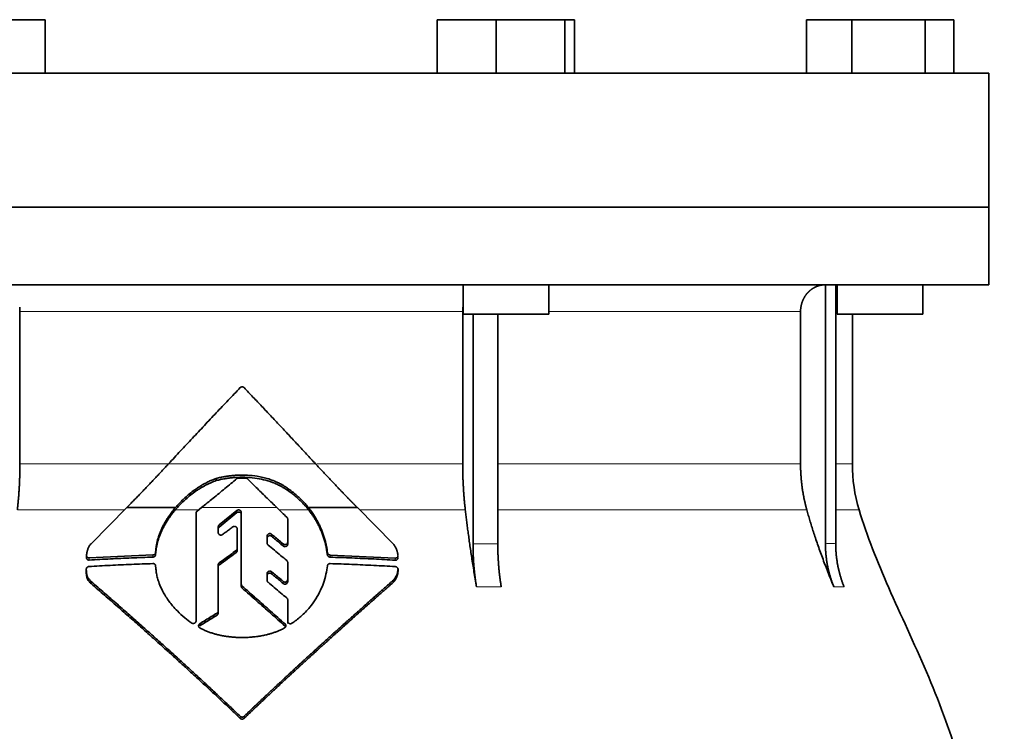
# Model space of a CAD drawing. Header units: millimetres. Extents: x 449 to 1324, y -2338 to 1809.
# Tile 29 of 30: x 1049 to 1233, y 1168 to 1301. Entities that reach past the tile are written whole.
import ezdxf

# ---------------------------------------------------------------- set-up
doc = ezdxf.new("R2010")
doc.units = ezdxf.units.MM
doc.layers.add('VSI344-454_FLANG', color=7, linetype='Continuous')
doc.layers.add('VSI344-454_TESTA', color=7, linetype='Continuous')

# ---------------------------------------------------------------- blocks, each defined once
blk = doc.blocks.new('SE3')
at = {"layer": 'VSI344-454_FLANG', "color": 7, "linetype": 'Continuous', "lineweight": 35}
for p, q in [((1042.86, 1300.62), (1053.85, 1300.62)), ((1053.85, 1300.62), (1053.85, 1290.62)), ((1126.98, 1300.62), (1126.98, 1290.62)), ((1126.98, 1300.62), (1137.98, 1300.62)), ((1137.98, 1300.62), (1137.98, 1290.62)), ((1137.98, 1300.62), (1150.78, 1300.62)), ((1150.78, 1300.62), (1150.78, 1290.62)), ((1150.78, 1300.62), (1152.59, 1300.62)), ((1152.59, 1300.62), (1152.59, 1290.62)), ((1195.86, 1300.62), (1195.86, 1290.62)), ((1195.86, 1300.62), (1204.3, 1300.62)), ((1204.3, 1300.62), (1204.3, 1290.62)), ((1204.3, 1300.62), (1218.03, 1300.62)), ((1218.03, 1300.62), (1218.03, 1290.62)), ((1218.03, 1300.62), (1223.34, 1300.62)), ((1223.34, 1300.62), (1223.34, 1290.62)), ((947.92, 1290.62), (1229.87, 1290.62)), ((1229.87, 1290.62), (1229.87, 1265.62)), ((1229.87, 1265.62), (947.92, 1265.62))]:
    blk.add_line(p, q, dxfattribs=at)
at = {"layer": 'VSI344-454_TESTA', "color": 7, "linetype": 'Continuous', "lineweight": 35}
for p, q in [((947.92, 1265.62), (1229.87, 1265.62)), ((1229.87, 1251.12), (1229.87, 1265.62)), ((1229.87, 1251.12), (947.92, 1251.12)), ((1131.78, 1251.12), (1131.78, 1245.62)), ((1147.78, 1245.62), (1147.78, 1251.12)), ((1199.4, 1251.12), (1199.4, 1202.78)), ((1201.31, 1251.12), (1201.32, 1202.78)), ((1201.6, 1251.12), (1201.6, 1245.62)), ((1217.6, 1245.62), (1217.6, 1251.12)), ((1049.11, 1246.12), (1049.11, 1217.69)), ((1131.72, 1246.12), (1131.72, 1217.69)), ((1131.78, 1245.62), (1147.78, 1245.62)), ((1133.65, 1245.62), (1133.65, 1202.78)), ((1138.27, 1245.62), (1138.27, 1202.78)), ((1194.76, 1246.12), (1194.76, 1217.69)), ((1201.6, 1245.62), (1217.6, 1245.62)), ((1204.42, 1217.69), (1204.42, 1245.62)), ((1085.72, 1214.57), (1085.72, 1214.97)), ((1099.18, 1212.64), (1099.18, 1213.03)), ((1062.39, 1202.78), (1069.03, 1209.51)), ((1069.03, 1209.51), (1078.12, 1209.51)), ((1082.16, 1208.85), (1082.98, 1209.51)), ((1089.59, 1208.97), (1086.29, 1206.28)), ((1102.96, 1209.51), (1112.07, 1209.51)), ((1112.07, 1209.51), (1118.74, 1202.75)), ((1081.98, 1188.35), (1081.98, 1208.48)), ((1086.29, 1205.89), (1089.59, 1208.58)), ((1090.42, 1195.21), (1090.42, 1208.61)), ((1099.07, 1207.37), (1099.07, 1203.08)), ((1086.11, 1205.92), (1086.11, 1204.85)), ((1089.64, 1205.55), (1089.64, 1201.87)), ((1095.24, 1204.21), (1095.24, 1202.89)), ((1074.46, 1201.56), (1074.43, 1201.13)), ((1074.46, 1201.17), (1074.46, 1201.56)), ((1089.64, 1201.87), (1089.64, 1201.48)), ((1099.07, 1203.08), (1099.07, 1202.68)), ((1061.54, 1200.56), (1061.54, 1200.15)), ((1073.93, 1200.67), (1062.04, 1200.13)), ((1074.43, 1200.74), (1074.46, 1201.17)), ((1074.43, 1201.13), (1074.43, 1200.74)), ((1106.49, 1201.09), (1106.49, 1200.7)), ((1119.15, 1200.1), (1106.99, 1200.66)), ((1061.5, 1198.02), (1061.5, 1197.62)), ((1074.43, 1198.64), (1074.46, 1198.22)), ((1086.11, 1198.82), (1086.11, 1190.22)), ((1099.07, 1199.28), (1099.07, 1196.08)), ((1119.66, 1197.61), (1119.66, 1198.02)), ((1095.24, 1197.22), (1095.24, 1195.93)), ((1099.07, 1196.08), (1099.07, 1195.68)), ((1118.74, 1195.52), (1118.74, 1195.93)), ((1062.41, 1195.33), (1062.41, 1195.73)), ((1090.42, 1195.21), (1090.42, 1194.82)), ((1099.07, 1192.3), (1099.07, 1188.3)), ((1099.07, 1192.3), (1099.07, 1191.9)), ((1099.07, 1188.3), (1099.07, 1191.9)), ((1086.11, 1190.22), (1086.11, 1189.83)), ((1099.07, 1187.91), (1099.07, 1188.3))]:
    blk.add_line(p, q, dxfattribs=at)
at = {"layer": 'VSI344-454_TESTA', "color": 4, "linetype": 'Continuous', "lineweight": 9}
for p, q in [((1131.72, 1246.12), (1049.11, 1246.12)), ((1194.76, 1246.12), (1147.78, 1246.12)), ((1201.37, 1246.12), (1201.6, 1246.12)), ((1049.11, 1217.69), (1076.78, 1217.69)), ((1076.84, 1217.69), (1104.27, 1217.69)), ((1131.72, 1217.69), (1104.48, 1217.69)), ((1194.76, 1217.69), (1138.27, 1217.69)), ((1204.42, 1217.69), (1201.38, 1217.69)), ((1048.63, 1209.08), (1068.6, 1209.08)), ((1078.09, 1209.08), (1082.44, 1209.08)), ((1097.06, 1209.51), (1082.98, 1209.51)), ((1089.59, 1208.58), (1089.59, 1208.97)), ((1097.5, 1209.08), (1102.99, 1209.08)), ((1112.5, 1209.08), (1132.21, 1209.08)), ((1138.3, 1209.08), (1195.93, 1209.08)), ((1201.35, 1209.08), (1205.68, 1209.08)), ((1086.29, 1205.89), (1086.29, 1206.28)), ((1096.06, 1204.17), (1096.06, 1204.56)), ((1089.44, 1201.5), (1089.44, 1201.11)), ((1098.24, 1202.74), (1098.24, 1202.34)), ((1133.65, 1202.78), (1138.27, 1202.78)), ((1062.04, 1200.13), (1062.04, 1199.72)), ((1073.93, 1200.67), (1073.93, 1200.28)), ((1106.99, 1200.66), (1106.99, 1200.27)), ((1119.15, 1200.1), (1119.15, 1199.7)), ((1086.3, 1198.8), (1086.3, 1199.19)), ((1119.65, 1197.96), (1119.65, 1197.56)), ((1096.07, 1197.17), (1096.07, 1197.56)), ((1090.57, 1194.88), (1090.57, 1194.49)), ((1098.24, 1195.74), (1098.24, 1195.35)), ((1134.3, 1194.71), (1138.92, 1194.71)), ((1200.97, 1194.71), (1202.88, 1194.71)), ((1085.89, 1189.84), (1085.89, 1189.44)), ((1082.67, 1187.43), (1082.67, 1187.83)), ((1098.58, 1187.39), (1098.58, 1187.79)), ((1090.22, 1170.55), (1090.22, 1170.16)), ((1090.93, 1170.55), (1090.93, 1170.16))]:
    blk.add_line(p, q, dxfattribs=at)
at = {"layer": 'VSI344-454_TESTA', "color": 7, "linetype": 'Continuous', "lineweight": 35}
blk.add_arc((1234.42, 1217.69), 30, 180, 196.6836, dxfattribs=at)
for points, degree, knots in [([(1199.39, 1251.12), (1198.86, 1251.12), (1198.35, 1251), (1197.89, 1250.89), (1197.46, 1250.67), (1196.92, 1250.4), (1196.46, 1250), (1196.23, 1249.8), (1196.04, 1249.58), (1195.74, 1249.24), (1195.5, 1248.84), (1195.26, 1248.43), (1195.09, 1247.99), (1194.76, 1247.09), (1194.76, 1246.12)], 2, [0, 0, 0, 0.125, 0.125, 0.25, 0.25, 0.416667, 0.416667, 0.5, 0.5, 0.625, 0.625, 0.75, 0.75, 1, 1, 1]), ([(1076.84, 1217.69), (1077.21, 1218.09), (1077.95, 1218.89), (1079.06, 1220.09), (1080.17, 1221.28), (1081.29, 1222.47), (1082.4, 1223.66), (1083.52, 1224.85), (1084.63, 1226.04), (1085.75, 1227.22), (1086.87, 1228.4), (1087.98, 1229.57), (1089.1, 1230.75), (1089.84, 1231.53), (1090.22, 1231.92)], 3, [0, 0, 0, 0, 0.083932, 0.167742, 0.251436, 0.335015, 0.418484, 0.501846, 0.585106, 0.668267, 0.751334, 0.834309, 0.917196, 1, 1, 1, 1]), ([(1090.93, 1231.92), (1090.91, 1231.93), (1090.88, 1231.97), (1090.83, 1232), (1090.77, 1232.03), (1090.71, 1232.06), (1090.64, 1232.07), (1090.53, 1232.08), (1090.37, 1232.05), (1090.27, 1231.96), (1090.22, 1231.92)], 3, [0, 0, 0, 0, 0.086928, 0.170567, 0.252477, 0.334316, 0.417747, 0.50434, 0.751875, 1, 1, 1, 1]), ([(1048.63, 1209.08), (1048.87, 1211.17), (1048.99, 1213.34), (1049.11, 1215.5), (1049.11, 1217.69)], 2, [0, 0, 0, 0.5, 0.5, 1, 1, 1]), ([(1069.03, 1209.51), (1069.22, 1209.7), (1069.59, 1210.08), (1070.15, 1210.65), (1070.71, 1211.23), (1071.27, 1211.8), (1071.83, 1212.38), (1072.39, 1212.96), (1072.94, 1213.55), (1073.5, 1214.13), (1074.06, 1214.72), (1074.62, 1215.31), (1075.17, 1215.9), (1075.73, 1216.5), (1076.28, 1217.09), (1076.65, 1217.49), (1076.84, 1217.69)], 3, [0, 0, 0, 0, 0.070866, 0.141776, 0.212742, 0.283772, 0.354879, 0.426073, 0.497363, 0.568762, 0.640279, 0.711924, 0.783709, 0.855643, 0.927737, 1, 1, 1, 1]), ([(1104.27, 1217.69), (1106.21, 1215.6), (1108.18, 1213.53), (1109.22, 1212.43), (1110.27, 1211.35), (1111.17, 1210.42), (1112.07, 1209.51)], 2, [0, 0, 0, 0.5, 0.5, 0.75, 0.75, 1, 1, 1]), ([(1131.72, 1217.69), (1131.72, 1215.5), (1131.85, 1213.34), (1131.97, 1211.17), (1132.21, 1209.08)], 2, [0, 0, 0, 0.5, 0.5, 1, 1, 1]), ([(1194.76, 1217.69), (1194.76, 1215.5), (1195.05, 1213.34), (1195.35, 1211.17), (1195.93, 1209.08)], 2, [0, 0, 0, 0.5, 0.5, 1, 1, 1]), ([(1078.09, 1209.08), (1078.16, 1209.17), (1078.32, 1209.35), (1078.57, 1209.62), (1078.82, 1209.9), (1079.09, 1210.18), (1079.37, 1210.46), (1079.84, 1210.91), (1080.54, 1211.53), (1081.3, 1212.13), (1081.98, 1212.63), (1082.52, 1212.98), (1083.07, 1213.32), (1083.62, 1213.63), (1084.15, 1213.91), (1084.7, 1214.17), (1085.22, 1214.39), (1085.56, 1214.51), (1085.72, 1214.57)], 3, [0, 0, 0, 0, 0.037855, 0.076773, 0.116748, 0.157769, 0.199823, 0.242894, 0.35986, 0.496772, 0.548405, 0.624866, 0.698333, 0.752768, 0.822415, 0.886767, 0.945925, 1, 1, 1, 1]), ([(1085.72, 1214.97), (1085.62, 1214.93), (1085.4, 1214.85), (1085.07, 1214.72), (1084.72, 1214.57), (1084.35, 1214.4), (1083.97, 1214.21), (1083.56, 1213.99), (1083.08, 1213.72), (1082.53, 1213.38), (1082, 1213.03), (1081.32, 1212.54), (1080.56, 1211.94), (1079.76, 1211.23), (1079.13, 1210.61), (1078.6, 1210.06), (1078.28, 1209.69), (1078.12, 1209.51)], 3, [0, 0, 0, 0, 0.035469, 0.073247, 0.113368, 0.155868, 0.200777, 0.248126, 0.301729, 0.376079, 0.45126, 0.504147, 0.640653, 0.757772, 0.842597, 0.92337, 1, 1, 1, 1]), ([(1099.18, 1213.03), (1099.09, 1213.09), (1098.92, 1213.22), (1098.66, 1213.39), (1098.42, 1213.55), (1098.18, 1213.69), (1097.96, 1213.81), (1097.75, 1213.93), (1097.56, 1214.03), (1097.38, 1214.12), (1097.22, 1214.2), (1097.07, 1214.26), (1096.94, 1214.32), (1096.83, 1214.37), (1096.73, 1214.42), (1096.3, 1214.6), (1095.55, 1214.87), (1094.46, 1215.17), (1093.13, 1215.43), (1091.55, 1215.6), (1090.05, 1215.6), (1088.92, 1215.52), (1088.14, 1215.44), (1087.34, 1215.32), (1086.53, 1215.17), (1086, 1215.03), (1085.72, 1214.97)], 3, [0, 0, 0, 0, 0.023408, 0.045495, 0.066267, 0.08573, 0.103886, 0.120734, 0.136272, 0.150498, 0.163408, 0.175, 0.185269, 0.194211, 0.201824, 0.208105, 0.293106, 0.373501, 0.449142, 0.581205, 0.713645, 0.768118, 0.824122, 0.881537, 0.94022, 1, 1, 1, 1]), ([(1085.72, 1214.57), (1085.86, 1214.61), (1086.13, 1214.67), (1086.53, 1214.76), (1086.93, 1214.85), (1087.33, 1214.92), (1087.73, 1214.98), (1088.12, 1215.04), (1088.51, 1215.08), (1088.9, 1215.12), (1089.28, 1215.15), (1090.15, 1215.2), (1091.52, 1215.2), (1093.3, 1215.02), (1095.02, 1214.65), (1096.18, 1214.26), (1096.9, 1213.95), (1097.21, 1213.81), (1097.6, 1213.62), (1098.07, 1213.36), (1098.61, 1213.04), (1098.98, 1212.78), (1099.18, 1212.64)], 3, [0, 0, 0, 0, 0.029757, 0.05927, 0.088516, 0.117473, 0.146121, 0.174442, 0.202419, 0.230037, 0.257282, 0.284141, 0.417137, 0.549667, 0.665704, 0.792387, 0.80977, 0.834087, 0.865297, 0.903358, 0.94825, 1, 1, 1, 1]), ([(1091.57, 1214.9), (1091.55, 1214.91), (1091.52, 1214.94), (1091.46, 1214.98), (1091.39, 1215.01), (1091.31, 1215.04), (1091.25, 1215.04), (1091.21, 1215.04)], 3, [0, 0, 0, 0, 0.168351, 0.334942, 0.502689, 0.751512, 1, 1, 1, 1]), ([(1102.96, 1209.51), (1102.88, 1209.61), (1102.71, 1209.81), (1102.45, 1210.11), (1102.18, 1210.42), (1101.89, 1210.73), (1101.58, 1211.04), (1101.22, 1211.38), (1100.81, 1211.76), (1100.32, 1212.17), (1099.78, 1212.6), (1099.38, 1212.88), (1099.18, 1213.03)], 3, [0, 0, 0, 0, 0.075287, 0.152725, 0.232371, 0.314287, 0.398538, 0.485197, 0.598878, 0.722311, 0.855869, 1, 1, 1, 1]), ([(1099.18, 1212.64), (1099.3, 1212.55), (1099.54, 1212.39), (1099.87, 1212.13), (1100.19, 1211.88), (1100.49, 1211.64), (1100.77, 1211.4), (1101.03, 1211.17), (1101.36, 1210.86), (1101.75, 1210.48), (1102.2, 1210.01), (1102.61, 1209.54), (1102.86, 1209.23), (1102.99, 1209.08)], 3, [0, 0, 0, 0, 0.08388, 0.164148, 0.240901, 0.314226, 0.384201, 0.450897, 0.514375, 0.643667, 0.767551, 0.88626, 1, 1, 1, 1]), ([(1078.12, 1209.51), (1078.02, 1209.39), (1077.84, 1209.17), (1077.56, 1208.83), (1077.3, 1208.48), (1077.06, 1208.14), (1076.82, 1207.8), (1076.6, 1207.46), (1076.39, 1207.12), (1076.19, 1206.78), (1076, 1206.44), (1075.82, 1206.11), (1075.62, 1205.69), (1075.38, 1205.18), (1075.14, 1204.58), (1074.94, 1203.97), (1074.76, 1203.37), (1074.62, 1202.76), (1074.52, 1202.16), (1074.48, 1201.76), (1074.46, 1201.56)], 3, [0, 0, 0, 0, 0.048918, 0.097127, 0.144611, 0.191357, 0.237355, 0.282595, 0.327071, 0.370778, 0.413715, 0.455879, 0.497274, 0.57131, 0.644563, 0.717042, 0.788771, 0.859795, 0.930177, 1, 1, 1, 1]), ([(1074.46, 1201.17), (1074.47, 1201.27), (1074.48, 1201.47), (1074.52, 1201.77), (1074.57, 1202.07), (1074.63, 1202.37), (1074.69, 1202.67), (1074.77, 1202.97), (1074.85, 1203.27), (1074.94, 1203.57), (1075.04, 1203.88), (1075.15, 1204.18), (1075.26, 1204.48), (1075.39, 1204.78), (1075.52, 1205.08), (1075.71, 1205.49), (1075.96, 1205.99), (1076.31, 1206.6), (1076.69, 1207.22), (1077.12, 1207.84), (1077.58, 1208.47), (1077.92, 1208.87), (1078.09, 1209.08)], 3, [0, 0, 0, 0, 0.035015, 0.070162, 0.105454, 0.140901, 0.176515, 0.212303, 0.248274, 0.284432, 0.320783, 0.357331, 0.394079, 0.431028, 0.468179, 0.50553, 0.581583, 0.660209, 0.741403, 0.825137, 0.911361, 1, 1, 1, 1]), ([(1082.16, 1208.85), (1082.15, 1208.84), (1082.11, 1208.81), (1082.06, 1208.75), (1082.02, 1208.68), (1081.99, 1208.59), (1081.98, 1208.52), (1081.98, 1208.48)], 3, [0, 0, 0, 0, 0.16747, 0.33309, 0.500577, 0.750185, 1, 1, 1, 1]), ([(1089.59, 1208.97), (1089.61, 1208.99), (1089.65, 1209.01), (1089.73, 1209.06), (1089.85, 1209.09), (1089.99, 1209.09), (1090.13, 1209.05), (1090.25, 1208.97), (1090.35, 1208.87), (1090.39, 1208.76), (1090.42, 1208.68), (1090.42, 1208.63), (1090.42, 1208.61)], 3, [0, 0, 0, 0, 0.062353, 0.125158, 0.24996, 0.374797, 0.499677, 0.624614, 0.749589, 0.874588, 0.937494, 1, 1, 1, 1]), ([(1106.49, 1201.09), (1106.47, 1201.22), (1106.44, 1201.48), (1106.38, 1201.87), (1106.31, 1202.25), (1106.23, 1202.64), (1106.14, 1203.02), (1106.05, 1203.4), (1105.94, 1203.77), (1105.83, 1204.15), (1105.7, 1204.52), (1105.57, 1204.89), (1105.43, 1205.26), (1105.24, 1205.72), (1104.99, 1206.28), (1104.66, 1206.93), (1104.29, 1207.59), (1103.89, 1208.23), (1103.45, 1208.88), (1103.12, 1209.3), (1102.96, 1209.51)], 3, [0, 0, 0, 0, 0.0436, 0.087048, 0.130354, 0.173526, 0.216573, 0.259505, 0.302334, 0.345068, 0.38772, 0.4303, 0.472822, 0.515297, 0.592533, 0.671051, 0.750942, 0.832313, 0.915286, 1, 1, 1, 1]), ([(1102.99, 1209.08), (1103.07, 1208.97), (1103.23, 1208.76), (1103.47, 1208.45), (1103.69, 1208.13), (1103.91, 1207.81), (1104.11, 1207.49), (1104.31, 1207.16), (1104.49, 1206.84), (1104.67, 1206.52), (1104.84, 1206.19), (1105, 1205.87), (1105.15, 1205.54), (1105.35, 1205.08), (1105.58, 1204.49), (1105.83, 1203.75), (1106.05, 1203), (1106.24, 1202.24), (1106.38, 1201.47), (1106.45, 1200.96), (1106.49, 1200.7)], 3, [0, 0, 0, 0, 0.042406, 0.08437, 0.12591, 0.167045, 0.20779, 0.248161, 0.288171, 0.327836, 0.367166, 0.406174, 0.444871, 0.483267, 0.568665, 0.654234, 0.74007, 0.826258, 0.912877, 1, 1, 1, 1]), ([(1134.3, 1194.71), (1134.22, 1195.19), (1134.06, 1196.14), (1133.83, 1197.53), (1133.61, 1198.88), (1133.41, 1200.18), (1133.22, 1201.44), (1133.04, 1202.66), (1132.88, 1203.83), (1132.72, 1204.96), (1132.58, 1206.05), (1132.44, 1207.1), (1132.32, 1208.1), (1132.24, 1208.76), (1132.21, 1209.08)], 3, [0, 0, 0, 0, 0.102223, 0.200825, 0.295866, 0.387407, 0.475505, 0.560214, 0.641586, 0.719671, 0.794515, 0.866159, 0.934642, 1, 1, 1, 1]), ([(1200.97, 1194.71), (1200.77, 1195.19), (1200.39, 1196.14), (1199.84, 1197.53), (1199.32, 1198.88), (1198.83, 1200.18), (1198.37, 1201.44), (1197.94, 1202.66), (1197.54, 1203.83), (1197.16, 1204.96), (1196.82, 1206.05), (1196.5, 1207.1), (1196.2, 1208.1), (1196.02, 1208.76), (1195.93, 1209.08)], 3, [0, 0, 0, 0, 0.102223, 0.200825, 0.295867, 0.387408, 0.475506, 0.560215, 0.641587, 0.719672, 0.794515, 0.866159, 0.934642, 1, 1, 1, 1]), ([(1205.68, 1209.08), (1207.14, 1204.21), (1211.1, 1194.37), (1218.36, 1179.21), (1224.54, 1162.86), (1228.29, 1146.33), (1230.51, 1130.18), (1231.76, 1114.21), (1232.43, 1098.33), (1232.63, 1084.56), (1232.77, 1076.01), (1232.77, 1072.66)], 3, [0, 0, 0, 0, 0.117079, 0.240569, 0.360617, 0.476421, 0.590288, 0.703407, 0.816259, 0.929029, 1, 1, 1, 1]), ([(1090.42, 1208.22), (1090.42, 1208.24), (1090.42, 1208.29), (1090.4, 1208.35), (1090.38, 1208.42), (1090.34, 1208.48), (1090.3, 1208.53), (1090.23, 1208.6), (1090.13, 1208.66), (1089.99, 1208.7), (1089.87, 1208.7), (1089.78, 1208.68), (1089.71, 1208.66), (1089.65, 1208.63), (1089.61, 1208.6), (1089.59, 1208.58)], 3, [0, 0, 0, 0, 0.063438, 0.125521, 0.187559, 0.250864, 0.313208, 0.376176, 0.500934, 0.625151, 0.749523, 0.811779, 0.874544, 0.937503, 1, 1, 1, 1]), ([(1099.07, 1207.37), (1099.07, 1207.39), (1099.07, 1207.44), (1099.06, 1207.5), (1099.03, 1207.57), (1098.99, 1207.64), (1098.95, 1207.69), (1098.92, 1207.71)], 3, [0, 0, 0, 0, 0.167837, 0.334108, 0.5018, 0.750897, 1, 1, 1, 1]), ([(1086.11, 1205.92), (1086.11, 1205.94), (1086.11, 1205.98), (1086.13, 1206.05), (1086.16, 1206.13), (1086.21, 1206.21), (1086.26, 1206.25), (1086.29, 1206.28)], 3, [0, 0, 0, 0, 0.167832, 0.333794, 0.501453, 0.750788, 1, 1, 1, 1]), ([(1086.29, 1205.89), (1086.27, 1205.87), (1086.23, 1205.84), (1086.19, 1205.79), (1086.15, 1205.72), (1086.12, 1205.63), (1086.11, 1205.56), (1086.11, 1205.53)], 3, [0, 0, 0, 0, 0.166832, 0.332012, 0.499081, 0.749367, 1, 1, 1, 1]), ([(1089.64, 1205.55), (1089.63, 1205.57), (1089.63, 1205.62), (1089.61, 1205.7), (1089.56, 1205.81), (1089.47, 1205.91), (1089.36, 1205.98), (1089.22, 1206.02), (1089.08, 1206.03), (1088.97, 1206), (1088.88, 1205.96), (1088.84, 1205.93), (1088.83, 1205.92)], 3, [0, 0, 0, 0, 0.062709, 0.125843, 0.25116, 0.376322, 0.501352, 0.626278, 0.751007, 0.875429, 0.937895, 1, 1, 1, 1]), ([(1086.92, 1204.49), (1086.88, 1204.46), (1086.81, 1204.41), (1086.62, 1204.37), (1086.38, 1204.4), (1086.2, 1204.56), (1086.12, 1204.72), (1086.11, 1204.81), (1086.11, 1204.85)], 3, [0, 0, 0, 0, 0.124721, 0.24865, 0.50038, 0.748839, 0.874692, 1, 1, 1, 1]), ([(1095.24, 1204.21), (1095.24, 1204.23), (1095.24, 1204.28), (1095.25, 1204.34), (1095.28, 1204.41), (1095.32, 1204.48), (1095.4, 1204.57), (1095.52, 1204.64), (1095.66, 1204.68), (1095.81, 1204.68), (1095.95, 1204.64), (1096.03, 1204.58), (1096.06, 1204.56)], 3, [0, 0, 0, 0, 0.062966, 0.124796, 0.186784, 0.250209, 0.375117, 0.49931, 0.626183, 0.752696, 0.875851, 1, 1, 1, 1]), ([(1096.06, 1204.17), (1096.03, 1204.19), (1095.95, 1204.25), (1095.81, 1204.29), (1095.67, 1204.29), (1095.53, 1204.25), (1095.41, 1204.18), (1095.31, 1204.08), (1095.25, 1203.96), (1095.24, 1203.87), (1095.24, 1203.82)], 3, [0, 0, 0, 0, 0.123418, 0.247219, 0.371562, 0.496484, 0.622082, 0.748008, 0.873941, 1, 1, 1, 1]), ([(1061.54, 1200.6), (1061.55, 1200.7), (1061.57, 1200.87), (1061.61, 1201.13), (1061.66, 1201.37), (1061.72, 1201.59), (1061.79, 1201.83), (1061.9, 1202.08), (1062.04, 1202.34), (1062.2, 1202.58), (1062.32, 1202.71), (1062.39, 1202.78)], 3, [0, 0, 0, 0, 0.117532, 0.229212, 0.33436, 0.43261, 0.523843, 0.650327, 0.771212, 0.88734, 1, 1, 1, 1]), ([(1089.44, 1201.5), (1089.46, 1201.51), (1089.49, 1201.53), (1089.53, 1201.57), (1089.56, 1201.62), (1089.59, 1201.68), (1089.63, 1201.76), (1089.63, 1201.83), (1089.64, 1201.87)], 3, [0, 0, 0, 0, 0.125329, 0.249125, 0.373003, 0.498576, 0.74923, 1, 1, 1, 1]), ([(1089.64, 1201.48), (1089.63, 1201.46), (1089.63, 1201.42), (1089.62, 1201.37), (1089.61, 1201.32), (1089.58, 1201.26), (1089.53, 1201.18), (1089.47, 1201.13), (1089.44, 1201.11)], 3, [0, 0, 0, 0, 0.126081, 0.250535, 0.374982, 0.501043, 0.750644, 1, 1, 1, 1]), ([(1095.41, 1202.53), (1095.39, 1202.55), (1095.36, 1202.58), (1095.31, 1202.63), (1095.27, 1202.7), (1095.24, 1202.79), (1095.24, 1202.86), (1095.24, 1202.89)], 3, [0, 0, 0, 0, 0.164207, 0.326866, 0.491238, 0.745542, 1, 1, 1, 1]), ([(1098.24, 1202.74), (1098.26, 1202.72), (1098.3, 1202.69), (1098.36, 1202.66), (1098.43, 1202.63), (1098.52, 1202.61), (1098.64, 1202.61), (1098.78, 1202.65), (1098.91, 1202.72), (1099, 1202.82), (1099.06, 1202.94), (1099.07, 1203.03), (1099.07, 1203.08)], 3, [0, 0, 0, 0, 0.063279, 0.124964, 0.186389, 0.248902, 0.37582, 0.50344, 0.627237, 0.751955, 0.876448, 1, 1, 1, 1]), ([(1099.07, 1202.68), (1099.07, 1202.66), (1099.07, 1202.62), (1099.05, 1202.55), (1099.03, 1202.49), (1098.98, 1202.41), (1098.9, 1202.33), (1098.78, 1202.26), (1098.64, 1202.22), (1098.5, 1202.22), (1098.36, 1202.26), (1098.28, 1202.32), (1098.24, 1202.34)], 3, [0, 0, 0, 0, 0.063537, 0.125825, 0.188182, 0.251924, 0.377776, 0.503386, 0.628653, 0.753807, 0.876773, 1, 1, 1, 1]), ([(1118.74, 1202.75), (1118.79, 1202.71), (1118.86, 1202.61), (1118.97, 1202.45), (1119.08, 1202.29), (1119.18, 1202.12), (1119.27, 1201.95), (1119.35, 1201.77), (1119.42, 1201.58), (1119.49, 1201.39), (1119.54, 1201.19), (1119.59, 1200.99), (1119.62, 1200.79), (1119.64, 1200.65), (1119.65, 1200.58)], 3, [0, 0, 0, 0, 0.077144, 0.155351, 0.234641, 0.315035, 0.39655, 0.479206, 0.563019, 0.648006, 0.734183, 0.821564, 0.910165, 1, 1, 1, 1]), ([(1134.3, 1194.71), (1133.97, 1196.62), (1133.81, 1198.66), (1133.65, 1200.69), (1133.65, 1202.77)], 2, [0, 0, 0, 0.500132, 0.500132, 1, 1, 1]), ([(1138.27, 1202.77), (1138.27, 1200.69), (1138.43, 1198.66), (1138.59, 1196.62), (1138.92, 1194.71)], 2, [0, 0, 0, 0.499849, 0.499849, 1, 1, 1]), ([(1200.97, 1194.71), (1200.19, 1196.62), (1199.8, 1198.66), (1199.4, 1200.69), (1199.4, 1202.77)], 2, [0, 0, 0, 0.500133, 0.500133, 1, 1, 1]), ([(1201.32, 1202.77), (1201.32, 1200.7), (1201.71, 1198.66), (1202.11, 1196.62), (1202.88, 1194.71)], 2, [0, 0, 0, 0.499868, 0.499868, 1, 1, 1]), ([(1061.54, 1200.6), (1061.54, 1200.58), (1061.53, 1200.54), (1061.54, 1200.48), (1061.56, 1200.42), (1061.58, 1200.36), (1061.62, 1200.31), (1061.68, 1200.24), (1061.77, 1200.17), (1061.89, 1200.13), (1061.99, 1200.13), (1062.04, 1200.13)], 3, [0, 0, 0, 0, 0.084422, 0.165946, 0.246194, 0.32687, 0.409652, 0.496096, 0.666594, 0.830213, 1, 1, 1, 1]), ([(1062.04, 1199.72), (1062.01, 1199.72), (1061.97, 1199.72), (1061.9, 1199.73), (1061.82, 1199.75), (1061.74, 1199.79), (1061.66, 1199.85), (1061.6, 1199.93), (1061.56, 1200.01), (1061.53, 1200.11), (1061.54, 1200.17), (1061.54, 1200.2)], 3, [0, 0, 0, 0, 0.084206, 0.168048, 0.253091, 0.378633, 0.504756, 0.630047, 0.753956, 0.877659, 1, 1, 1, 1]), ([(1073.93, 1200.67), (1073.96, 1200.68), (1074.01, 1200.68), (1074.08, 1200.7), (1074.15, 1200.73), (1074.22, 1200.76), (1074.31, 1200.84), (1074.4, 1200.95), (1074.42, 1201.07), (1074.43, 1201.13)], 3, [0, 0, 0, 0, 0.103611, 0.203327, 0.301591, 0.400957, 0.503894, 0.751518, 1, 1, 1, 1]), ([(1074.43, 1200.74), (1074.43, 1200.72), (1074.43, 1200.68), (1074.41, 1200.62), (1074.38, 1200.55), (1074.34, 1200.48), (1074.28, 1200.42), (1074.2, 1200.36), (1074.12, 1200.32), (1074.03, 1200.29), (1073.96, 1200.28), (1073.93, 1200.28)], 3, [0, 0, 0, 0, 0.083986, 0.167509, 0.251959, 0.376203, 0.500583, 0.624697, 0.748972, 0.874639, 1, 1, 1, 1]), ([(1099.07, 1199.28), (1099.07, 1199.3), (1099.07, 1199.34), (1099.05, 1199.41), (1099.02, 1199.48), (1098.98, 1199.56), (1098.93, 1199.61), (1098.9, 1199.63)], 3, [0, 0, 0, 0, 0.168526, 0.335046, 0.503023, 0.75174, 1, 1, 1, 1]), ([(1106.49, 1201.09), (1106.49, 1201.07), (1106.5, 1201.03), (1106.52, 1200.96), (1106.56, 1200.9), (1106.6, 1200.84), (1106.68, 1200.77), (1106.8, 1200.69), (1106.93, 1200.67), (1106.99, 1200.66)], 3, [0, 0, 0, 0, 0.102907, 0.202298, 0.30042, 0.399604, 0.502115, 0.750474, 1, 1, 1, 1]), ([(1106.99, 1200.27), (1106.97, 1200.27), (1106.93, 1200.27), (1106.87, 1200.29), (1106.8, 1200.31), (1106.73, 1200.34), (1106.65, 1200.4), (1106.59, 1200.46), (1106.54, 1200.53), (1106.5, 1200.61), (1106.49, 1200.67), (1106.49, 1200.7)], 3, [0, 0, 0, 0, 0.083096, 0.165679, 0.248967, 0.373031, 0.497322, 0.622251, 0.747045, 0.873668, 1, 1, 1, 1]), ([(1119.15, 1200.1), (1119.18, 1200.1), (1119.23, 1200.1), (1119.29, 1200.11), (1119.36, 1200.13), (1119.42, 1200.15), (1119.48, 1200.19), (1119.54, 1200.25), (1119.61, 1200.33), (1119.66, 1200.45), (1119.65, 1200.54), (1119.65, 1200.58)], 3, [0, 0, 0, 0, 0.086868, 0.170562, 0.252673, 0.334884, 0.418871, 0.50621, 0.674735, 0.834793, 1, 1, 1, 1]), ([(1119.65, 1200.18), (1119.65, 1200.16), (1119.65, 1200.12), (1119.65, 1200.05), (1119.63, 1199.98), (1119.59, 1199.9), (1119.53, 1199.83), (1119.45, 1199.77), (1119.36, 1199.72), (1119.26, 1199.7), (1119.19, 1199.7), (1119.15, 1199.7)], 3, [0, 0, 0, 0, 0.081418, 0.162667, 0.245387, 0.369019, 0.494297, 0.620472, 0.74628, 0.873568, 1, 1, 1, 1]), ([(1062, 1198.52), (1061.97, 1198.52), (1061.93, 1198.52), (1061.86, 1198.5), (1061.79, 1198.47), (1061.71, 1198.43), (1061.63, 1198.36), (1061.57, 1198.29), (1061.53, 1198.2), (1061.5, 1198.11), (1061.5, 1198.05), (1061.5, 1198.02)], 3, [0, 0, 0, 0, 0.08625, 0.171682, 0.257868, 0.382817, 0.507255, 0.630143, 0.752988, 0.876537, 1, 1, 1, 1]), ([(1062.41, 1195.73), (1062.33, 1195.8), (1062.18, 1195.95), (1061.97, 1196.18), (1061.78, 1196.44), (1061.64, 1196.72), (1061.56, 1197.03), (1061.5, 1197.46), (1061.5, 1197.8), (1061.5, 1198.02)], 3, [0, 0, 0, 0, 0.128357, 0.246909, 0.365609, 0.495543, 0.61697, 0.739244, 1, 1, 1, 1]), ([(1074.43, 1198.64), (1074.43, 1198.66), (1074.43, 1198.7), (1074.41, 1198.76), (1074.38, 1198.82), (1074.34, 1198.89), (1074.28, 1198.95), (1074.2, 1199.01), (1074.12, 1199.04), (1074.03, 1199.07), (1073.96, 1199.07), (1073.93, 1199.07)], 3, [0, 0, 0, 0, 0.083676, 0.167034, 0.251419, 0.376349, 0.501804, 0.626849, 0.751332, 0.876067, 1, 1, 1, 1]), ([(1074.46, 1198.22), (1074.49, 1197.95), (1074.55, 1197.38), (1074.73, 1196.53), (1075.03, 1195.52), (1075.54, 1194.27), (1076.38, 1192.76), (1077.41, 1191.37), (1078.59, 1190.08), (1079.77, 1188.98), (1080.73, 1188.29), (1081.18, 1187.97)], 3, [0, 0, 0, 0, 0.065392, 0.135018, 0.209054, 0.31821, 0.459165, 0.624086, 0.727787, 0.872222, 1, 1, 1, 1]), ([(1086.11, 1198.82), (1086.11, 1198.84), (1086.11, 1198.87), (1086.12, 1198.92), (1086.14, 1198.98), (1086.17, 1199.04), (1086.22, 1199.12), (1086.27, 1199.16), (1086.3, 1199.19)], 3, [0, 0, 0, 0, 0.126744, 0.251719, 0.376563, 0.502917, 0.751732, 1, 1, 1, 1]), ([(1099.87, 1187.92), (1100.15, 1188.12), (1100.73, 1188.53), (1101.57, 1189.22), (1102.42, 1190.03), (1103.38, 1191.11), (1104.36, 1192.46), (1105.17, 1193.97), (1105.79, 1195.5), (1106.24, 1197.03), (1106.41, 1198.14), (1106.49, 1198.67)], 3, [0, 0, 0, 0, 0.076554, 0.158421, 0.245571, 0.341174, 0.489368, 0.630596, 0.738412, 0.875199, 1, 1, 1, 1]), ([(1106.99, 1199.07), (1106.97, 1199.07), (1106.93, 1199.07), (1106.87, 1199.06), (1106.8, 1199.04), (1106.73, 1199.01), (1106.65, 1198.97), (1106.59, 1198.91), (1106.54, 1198.84), (1106.5, 1198.76), (1106.49, 1198.7), (1106.49, 1198.67)], 3, [0, 0, 0, 0, 0.082967, 0.165673, 0.249342, 0.373952, 0.499349, 0.624786, 0.749741, 0.875167, 1, 1, 1, 1]), ([(1119.65, 1197.96), (1119.64, 1197.89), (1119.63, 1197.75), (1119.59, 1197.53), (1119.54, 1197.3), (1119.47, 1197.08), (1119.38, 1196.86), (1119.27, 1196.62), (1119.13, 1196.38), (1118.96, 1196.14), (1118.82, 1196), (1118.74, 1195.93)], 3, [0, 0, 0, 0, 0.094258, 0.191243, 0.290639, 0.392138, 0.495456, 0.611681, 0.734498, 0.863817, 1, 1, 1, 1]), ([(1119.65, 1197.96), (1119.65, 1197.98), (1119.66, 1198.03), (1119.65, 1198.09), (1119.63, 1198.17), (1119.59, 1198.25), (1119.53, 1198.33), (1119.45, 1198.4), (1119.36, 1198.45), (1119.26, 1198.49), (1119.19, 1198.5), (1119.16, 1198.5)], 3, [0, 0, 0, 0, 0.08401, 0.16737, 0.251806, 0.374676, 0.49698, 0.619813, 0.743838, 0.872043, 1, 1, 1, 1]), ([(1061.5, 1197.62), (1061.5, 1197.4), (1061.5, 1197.07), (1061.56, 1196.64), (1061.64, 1196.33), (1061.78, 1196.04), (1061.96, 1195.79), (1062.17, 1195.55), (1062.33, 1195.4), (1062.41, 1195.32)], 3, [0, 0, 0, 0, 0.250714, 0.376483, 0.500876, 0.63115, 0.749361, 0.8697, 1, 1, 1, 1]), ([(1118.74, 1195.93), (1115.13, 1192.75), (1111.97, 1189.93), (1108.36, 1186.71), (1105.08, 1183.73), (1103.3, 1182.11), (1101.58, 1180.53), (1099.78, 1178.87), (1098, 1177.22), (1094.43, 1173.89), (1090.93, 1170.55)], 2, [0, 0, 0, 0.25, 0.25, 0.5, 0.5, 0.625, 0.625, 0.75, 0.75, 1, 1, 1]), ([(1095.24, 1197.22), (1095.24, 1197.25), (1095.24, 1197.29), (1095.25, 1197.35), (1095.28, 1197.42), (1095.33, 1197.49), (1095.41, 1197.58), (1095.53, 1197.65), (1095.67, 1197.69), (1095.81, 1197.68), (1095.95, 1197.64), (1096.03, 1197.59), (1096.07, 1197.56)], 3, [0, 0, 0, 0, 0.06381, 0.126263, 0.188678, 0.252375, 0.378548, 0.504124, 0.629235, 0.754264, 0.876896, 1, 1, 1, 1]), ([(1096.07, 1197.17), (1096.05, 1197.18), (1096.01, 1197.21), (1095.95, 1197.24), (1095.88, 1197.27), (1095.79, 1197.29), (1095.67, 1197.29), (1095.53, 1197.26), (1095.41, 1197.19), (1095.31, 1197.09), (1095.25, 1196.96), (1095.24, 1196.88), (1095.24, 1196.83)], 3, [0, 0, 0, 0, 0.062292, 0.12332, 0.184393, 0.246815, 0.370716, 0.494682, 0.620815, 0.747336, 0.873365, 1, 1, 1, 1]), ([(1095.4, 1195.58), (1095.39, 1195.6), (1095.35, 1195.63), (1095.31, 1195.68), (1095.27, 1195.75), (1095.24, 1195.83), (1095.24, 1195.9), (1095.24, 1195.93)], 3, [0, 0, 0, 0, 0.16391, 0.326464, 0.490836, 0.745226, 1, 1, 1, 1]), ([(1098.24, 1195.74), (1098.28, 1195.72), (1098.35, 1195.66), (1098.54, 1195.61), (1098.79, 1195.63), (1098.98, 1195.78), (1099.06, 1195.94), (1099.07, 1196.03), (1099.07, 1196.08)], 3, [0, 0, 0, 0, 0.123664, 0.246411, 0.497463, 0.746927, 0.873761, 1, 1, 1, 1]), ([(1118.74, 1195.52), (1118.78, 1195.56), (1118.84, 1195.62), (1118.94, 1195.72), (1119.02, 1195.83), (1119.1, 1195.93), (1119.17, 1196.04), (1119.23, 1196.15), (1119.29, 1196.25), (1119.34, 1196.36), (1119.42, 1196.55), (1119.52, 1196.83), (1119.61, 1197.19), (1119.64, 1197.44), (1119.65, 1197.56)], 3, [0, 0, 0, 0, 0.061739, 0.122065, 0.181064, 0.238788, 0.295265, 0.350503, 0.404493, 0.457217, 0.508649, 0.678163, 0.842407, 1, 1, 1, 1]), ([(1090.22, 1170.55), (1089.93, 1170.82), (1089.36, 1171.36), (1088.5, 1172.17), (1087.64, 1172.99), (1086.78, 1173.8), (1085.91, 1174.62), (1085.03, 1175.44), (1084.16, 1176.25), (1083.28, 1177.07), (1082.39, 1177.89), (1081.5, 1178.71), (1080.61, 1179.53), (1079.71, 1180.35), (1078.81, 1181.17), (1077.91, 1181.99), (1077, 1182.81), (1075.7, 1183.99), (1073.98, 1185.54), (1071.82, 1187.46), (1069.58, 1189.45), (1067.26, 1191.49), (1064.86, 1193.6), (1063.24, 1195.01), (1062.41, 1195.73)], 3, [0, 0, 0, 0, 0.030328, 0.060804, 0.091429, 0.122206, 0.153136, 0.184222, 0.215465, 0.246867, 0.278431, 0.310158, 0.342051, 0.374109, 0.406337, 0.438735, 0.471305, 0.504049, 0.578996, 0.657008, 0.738102, 0.822291, 0.909586, 1, 1, 1, 1]), ([(1062.41, 1195.32), (1062.83, 1194.96), (1063.66, 1194.24), (1064.89, 1193.16), (1066.11, 1192.1), (1067.31, 1191.05), (1068.48, 1190.02), (1069.64, 1189), (1070.78, 1187.99), (1071.89, 1187), (1072.99, 1186.02), (1074.07, 1185.06), (1075.13, 1184.11), (1076.37, 1183), (1077.78, 1181.72), (1079.38, 1180.26), (1080.96, 1178.81), (1082.54, 1177.36), (1084.1, 1175.92), (1085.64, 1174.48), (1087.18, 1173.04), (1088.7, 1171.6), (1089.71, 1170.64), (1090.22, 1170.16)], 3, [0, 0, 0, 0, 0.045794, 0.090818, 0.135071, 0.178557, 0.221276, 0.263229, 0.304419, 0.344848, 0.384515, 0.423425, 0.461579, 0.498978, 0.556788, 0.614039, 0.67074, 0.726903, 0.782537, 0.837653, 0.892261, 0.946373, 1, 1, 1, 1]), ([(1090.42, 1195.21), (1090.42, 1195.19), (1090.42, 1195.15), (1090.43, 1195.09), (1090.46, 1195.02), (1090.5, 1194.95), (1090.55, 1194.9), (1090.57, 1194.88)], 3, [0, 0, 0, 0, 0.164621, 0.327709, 0.492135, 0.746371, 1, 1, 1, 1]), ([(1090.57, 1194.49), (1090.56, 1194.5), (1090.53, 1194.53), (1090.49, 1194.58), (1090.45, 1194.64), (1090.42, 1194.73), (1090.42, 1194.79), (1090.42, 1194.82)], 3, [0, 0, 0, 0, 0.164002, 0.326776, 0.491227, 0.745529, 1, 1, 1, 1]), ([(1090.93, 1170.16), (1094.42, 1173.49), (1097.99, 1176.82), (1099.75, 1178.46), (1101.55, 1180.11), (1103.24, 1181.66), (1104.99, 1183.25), (1108.28, 1186.24), (1111.9, 1189.47), (1115.1, 1192.33), (1118.74, 1195.52)], 2, [0, 0, 0, 0.25, 0.25, 0.375, 0.375, 0.5, 0.5, 0.75, 0.75, 1, 1, 1]), ([(1099.07, 1195.68), (1099.07, 1195.64), (1099.06, 1195.55), (1098.98, 1195.39), (1098.79, 1195.24), (1098.54, 1195.21), (1098.35, 1195.27), (1098.28, 1195.32), (1098.24, 1195.35)], 3, [0, 0, 0, 0, 0.127243, 0.254682, 0.505613, 0.753949, 0.876785, 1, 1, 1, 1]), ([(1099.07, 1192.3), (1099.07, 1192.32), (1099.07, 1192.36), (1099.05, 1192.43), (1099.03, 1192.5), (1098.98, 1192.58), (1098.93, 1192.62), (1098.9, 1192.65)], 3, [0, 0, 0, 0, 0.168888, 0.335732, 0.503899, 0.752326, 1, 1, 1, 1]), ([(1085.89, 1189.84), (1085.9, 1189.85), (1085.94, 1189.87), (1085.98, 1189.91), (1086.02, 1189.96), (1086.06, 1190.02), (1086.1, 1190.11), (1086.11, 1190.19), (1086.11, 1190.22)], 3, [0, 0, 0, 0, 0.125105, 0.248501, 0.372119, 0.497878, 0.748605, 1, 1, 1, 1]), ([(1086.11, 1189.83), (1086.11, 1189.81), (1086.11, 1189.77), (1086.1, 1189.72), (1086.08, 1189.66), (1086.04, 1189.59), (1085.99, 1189.51), (1085.92, 1189.47), (1085.89, 1189.44)], 3, [0, 0, 0, 0, 0.12695, 0.251845, 0.376599, 0.503133, 0.751956, 1, 1, 1, 1]), ([(1081.98, 1188.35), (1081.98, 1188.33), (1081.98, 1188.29), (1081.96, 1188.23), (1081.94, 1188.17), (1081.9, 1188.09), (1081.82, 1188), (1081.71, 1187.93), (1081.58, 1187.89), (1081.44, 1187.88), (1081.3, 1187.9), (1081.22, 1187.95), (1081.18, 1187.97)], 3, [0, 0, 0, 0, 0.063465, 0.12566, 0.187794, 0.251081, 0.375353, 0.499064, 0.623924, 0.748961, 0.873998, 1, 1, 1, 1]), ([(1082.69, 1187.05), (1082.67, 1187.06), (1082.63, 1187.08), (1082.59, 1187.12), (1082.55, 1187.16), (1082.5, 1187.23), (1082.46, 1187.32), (1082.44, 1187.44), (1082.45, 1187.55), (1082.5, 1187.66), (1082.57, 1187.76), (1082.64, 1187.8), (1082.67, 1187.83)], 3, [0, 0, 0, 0, 0.064055, 0.126997, 0.189862, 0.253688, 0.381042, 0.508557, 0.632366, 0.756188, 0.878525, 1, 1, 1, 1]), ([(1082.69, 1187.05), (1082.79, 1187), (1082.99, 1186.89), (1083.3, 1186.74), (1083.61, 1186.6), (1083.93, 1186.46), (1084.24, 1186.34), (1084.57, 1186.22), (1084.89, 1186.11), (1085.22, 1186), (1085.55, 1185.91), (1085.88, 1185.82), (1086.34, 1185.71), (1086.92, 1185.59), (1087.64, 1185.47), (1088.36, 1185.38), (1089.1, 1185.31), (1089.83, 1185.27), (1090.33, 1185.27), (1090.57, 1185.27)], 3, [0, 0, 0, 0, 0.042969, 0.08578, 0.128454, 0.171009, 0.21346, 0.255821, 0.298104, 0.340321, 0.382478, 0.424584, 0.466644, 0.554492, 0.642779, 0.731504, 0.820647, 0.910165, 1, 1, 1, 1]), ([(1090.57, 1185.27), (1090.72, 1185.27), (1091.02, 1185.27), (1091.47, 1185.28), (1091.92, 1185.3), (1092.37, 1185.34), (1092.81, 1185.38), (1093.25, 1185.43), (1093.69, 1185.49), (1094.13, 1185.57), (1094.56, 1185.65), (1095.05, 1185.76), (1095.6, 1185.9), (1096.2, 1186.08), (1096.79, 1186.28), (1097.37, 1186.51), (1097.94, 1186.77), (1098.31, 1186.96), (1098.5, 1187.06)], 3, [0, 0, 0, 0, 0.054166, 0.108282, 0.162323, 0.21627, 0.270104, 0.323807, 0.377367, 0.430771, 0.48401, 0.53708, 0.613609, 0.690347, 0.767307, 0.844527, 0.922063, 1, 1, 1, 1]), ([(1098.58, 1187.79), (1098.59, 1187.77), (1098.62, 1187.75), (1098.65, 1187.71), (1098.68, 1187.66), (1098.71, 1187.59), (1098.73, 1187.51), (1098.73, 1187.4), (1098.71, 1187.3), (1098.66, 1187.2), (1098.59, 1187.12), (1098.53, 1187.08), (1098.5, 1187.06)], 3, [0, 0, 0, 0, 0.062493, 0.124501, 0.186876, 0.250458, 0.374582, 0.4995, 0.624366, 0.748976, 0.875076, 1, 1, 1, 1]), ([(1099.87, 1187.92), (1099.85, 1187.91), (1099.81, 1187.88), (1099.73, 1187.85), (1099.62, 1187.83), (1099.48, 1187.83), (1099.35, 1187.88), (1099.23, 1187.95), (1099.14, 1188.05), (1099.09, 1188.15), (1099.07, 1188.24), (1099.07, 1188.28), (1099.07, 1188.3)], 3, [0, 0, 0, 0, 0.063173, 0.126669, 0.25139, 0.374624, 0.497229, 0.620048, 0.744161, 0.870712, 0.935536, 1, 1, 1, 1]), ([(1090.22, 1170.55), (1090.23, 1170.53), (1090.27, 1170.51), (1090.32, 1170.47), (1090.39, 1170.44), (1090.48, 1170.41), (1090.58, 1170.41), (1090.67, 1170.41), (1090.77, 1170.44), (1090.86, 1170.49), (1090.91, 1170.53), (1090.93, 1170.55)], 3, [0, 0, 0, 0, 0.083882, 0.167351, 0.251899, 0.376428, 0.501233, 0.625666, 0.750014, 0.87532, 1, 1, 1, 1]), ([(1090.93, 1170.16), (1090.91, 1170.14), (1090.88, 1170.12), (1090.83, 1170.08), (1090.76, 1170.05), (1090.67, 1170.02), (1090.57, 1170.02), (1090.47, 1170.02), (1090.38, 1170.05), (1090.29, 1170.1), (1090.24, 1170.14), (1090.22, 1170.16)], 3, [0, 0, 0, 0, 0.08438, 0.168281, 0.253219, 0.378185, 0.503634, 0.628137, 0.752306, 0.876383, 1, 1, 1, 1])]:
    blk.add_open_spline(points, degree=degree, knots=knots, dxfattribs=at)
for points, degree in [([(1049.11, 1246.12), (1049.11, 1246.55), (1049.09, 1246.95)], 2), ([(1131.75, 1246.95), (1131.72, 1246.55), (1131.72, 1246.12)], 2), ([(1090.93, 1231.92), (1097.63, 1224.88), (1104.27, 1217.69)], 2), ([(1082.98, 1209.51), (1083.7, 1210.09), (1085.15, 1211.26), (1087.36, 1213.07), (1088.85, 1214.3), (1089.6, 1214.93)], 3), ([(1089.6, 1214.93), (1089.63, 1214.95), (1089.7, 1214.99), (1089.8, 1215.03), (1089.88, 1215.04), (1089.92, 1215.04)], 3), ([(1089.92, 1215.04), (1090.13, 1215.04), (1090.57, 1215.04), (1091, 1215.04), (1091.21, 1215.04)], 3), ([(1091.57, 1214.9), (1092.18, 1214.28), (1093.41, 1213.06), (1095.24, 1211.26), (1096.45, 1210.09), (1097.06, 1209.51)], 3), ([(1097.06, 1209.51), (1097.37, 1209.21), (1097.99, 1208.61), (1098.61, 1208.01), (1098.92, 1207.71)], 3), ([(1086.92, 1204.49), (1087.13, 1204.64), (1087.55, 1204.96), (1088.19, 1205.44), (1088.61, 1205.76), (1088.83, 1205.92)], 3), ([(1098.24, 1202.74), (1098, 1202.94), (1097.52, 1203.34), (1096.79, 1203.95), (1096.31, 1204.35), (1096.06, 1204.56)], 3), ([(1096.06, 1204.17), (1096.31, 1203.96), (1096.79, 1203.56), (1097.52, 1202.95), (1098, 1202.55), (1098.24, 1202.34)], 3), ([(1089.44, 1201.5), (1089.09, 1201.24), (1088.39, 1200.72), (1087.34, 1199.95), (1086.65, 1199.44), (1086.3, 1199.19)], 3), ([(1095.41, 1202.53), (1095.8, 1202.21), (1096.58, 1201.56), (1097.75, 1200.59), (1098.52, 1199.95), (1098.9, 1199.63)], 3), ([(1062.04, 1199.72), (1063.35, 1199.8), (1065.98, 1199.95), (1069.95, 1200.13), (1072.6, 1200.23), (1073.93, 1200.28)], 3), ([(1086.3, 1198.8), (1086.82, 1199.18), (1087.86, 1199.95), (1088.92, 1200.72), (1089.44, 1201.11)], 3), ([(1106.99, 1200.27), (1108.35, 1200.22), (1111.06, 1200.12), (1115.12, 1199.93), (1117.81, 1199.78), (1119.15, 1199.7)], 3), ([(1062, 1198.52), (1063.31, 1198.6), (1065.96, 1198.74), (1069.94, 1198.92), (1072.6, 1199.02), (1073.93, 1199.07)], 3), ([(1106.99, 1199.07), (1108.35, 1199.02), (1111.06, 1198.92), (1115.12, 1198.73), (1117.81, 1198.58), (1119.16, 1198.5)], 3), ([(1098.24, 1195.74), (1098, 1195.94), (1097.52, 1196.35), (1096.79, 1196.95), (1096.31, 1197.36), (1096.07, 1197.56)], 3), ([(1096.07, 1197.17), (1096.31, 1196.97), (1096.79, 1196.56), (1097.52, 1195.95), (1098, 1195.55), (1098.24, 1195.35)], 3), ([(1098.58, 1187.79), (1097.67, 1188.59), (1095.88, 1190.19), (1093.21, 1192.56), (1091.45, 1194.11), (1090.57, 1194.88)], 3), ([(1090.57, 1194.49), (1091.47, 1193.7), (1093.26, 1192.12), (1095.93, 1189.75), (1097.7, 1188.18), (1098.58, 1187.39)], 3), ([(1095.4, 1195.58), (1095.79, 1195.26), (1096.57, 1194.61), (1097.74, 1193.63), (1098.51, 1192.97), (1098.9, 1192.65)], 3), ([(1085.89, 1189.84), (1085.53, 1189.61), (1084.81, 1189.17), (1083.73, 1188.5), (1083.02, 1188.05), (1082.67, 1187.83)], 3), ([(1082.67, 1187.43), (1083.02, 1187.66), (1083.73, 1188.1), (1084.81, 1188.77), (1085.53, 1189.22), (1085.89, 1189.44)], 3)]:
    blk.add_open_spline(points, degree=degree, dxfattribs=at)
at = {"layer": 'VSI344-454_TESTA', "color": 4, "linetype": 'Continuous', "lineweight": 9}
blk.add_open_spline([(1199.4, 1202.77), (1199.4, 1202.78), (1199.4, 1202.78), (1199.4, 1202.78), (1199.72, 1202.81), (1200.36, 1202.84), (1201, 1202.81), (1201.32, 1202.78), (1201.32, 1202.78), (1201.32, 1202.78), (1201.32, 1202.77)], degree=3, knots=[0, 0, 0, 0, 0.000018, 0.000018, 0.000018, 0.5, 0.999982, 0.999982, 0.999982, 1, 1, 1, 1], dxfattribs=at)

msp = doc.modelspace()

# ---------------------------------------------------------------- block references
msp.add_blockref('SE3', (0, 0))

doc.saveas('drawing.dxf')
